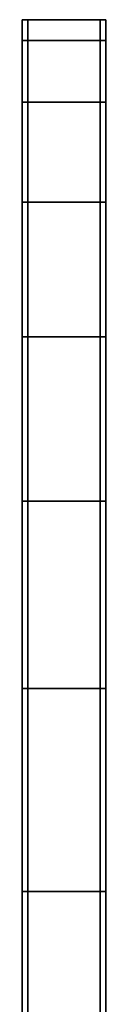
# Model space of a CAD drawing. Header units: inches. Extents: x -419 to 77, y -13 to 172.
# Tile 174 of 256: x 63.3156 to 63.3926, y 118.6278 to 119.5367. Entities that reach past the tile are written whole.
import ezdxf

# ---------------------------------------------------------------- set-up
doc = ezdxf.new("R2010")
doc.units = ezdxf.units.IN
doc.header["$MEASUREMENT"] = 0
for name, color, linetype in [('A-FURN', 1, 'Continuous'), ('A-FURN-3-COLLABORATE-EASEL-SCREEN-RAIL-HORIZONTAL-BOTTOM', 252, 'Continuous'), ('A-FURN-3-COLLABORATE-EASEL-SCREEN-RAIL-HORIZONTAL-TOP', 252, 'Continuous')]:
    doc.layers.add(name, color=color, linetype=linetype)

# ---------------------------------------------------------------- blocks, each defined once
blk = doc.blocks.new('CLSF-8248-2NDC-3D-3')
at = {"layer": 'A-FURN-3-COLLABORATE-EASEL-SCREEN-RAIL-HORIZONTAL-BOTTOM'}
for points, invisible_edges in [([(16.91, 2.0395, 22.84498), (17.10509, 2.0395, 22.82576), (17.10509, 2.0395, 20.86419), (16.91, 2.0395, 20.84498)], 10), ([(17.10509, 2.0395, 22.82576), (17.29268, 2.0395, 22.76886), (17.29268, 2.0395, 20.9211), (17.10509, 2.0395, 20.86419)], 10), ([(17.29268, 2.0395, 22.76886), (17.46557, 2.0395, 22.67645), (17.46557, 2.0395, 21.01351), (17.29268, 2.0395, 20.9211)], 10), ([(17.46557, 2.0395, 22.67645), (17.61711, 2.0395, 22.55208), (17.61711, 2.0395, 21.13787), (17.46557, 2.0395, 21.01351)], 10), ([(17.61711, 2.0395, 22.55208), (17.74147, 2.0395, 22.40055), (17.74147, 2.0395, 21.28941), (17.61711, 2.0395, 21.13787)], 10), ([(17.74147, 2.0395, 22.40055), (17.83388, 2.0395, 22.22766), (17.83388, 2.0395, 21.46229), (17.74147, 2.0395, 21.28941)], 10), ([(17.83388, 2.0395, 22.22766), (17.89079, 2.0395, 22.04007), (17.89079, 2.0395, 21.64989), (17.83388, 2.0395, 21.46229)], 10), ([(17.89079, 2.0395, 22.04007), (17.91, 2.0395, 21.84498), (17.91, 2.0395, 21.84498), (17.89079, 2.0395, 21.64989)], 8), ([(16.91, 1.9675, 20.84498), (17.10509, 1.9675, 20.86419), (17.10509, 1.9675, 22.82576), (16.91, 1.9675, 22.84498)], 10), ([(17.10509, 1.9675, 20.86419), (17.29268, 1.9675, 20.9211), (17.29268, 1.9675, 22.76886), (17.10509, 1.9675, 22.82576)], 10), ([(17.29268, 1.9675, 20.9211), (17.46557, 1.9675, 21.01351), (17.46557, 1.9675, 22.67645), (17.29268, 1.9675, 22.76886)], 10), ([(17.46557, 1.9675, 21.01351), (17.61711, 1.9675, 21.13787), (17.61711, 1.9675, 22.55208), (17.46557, 1.9675, 22.67645)], 10), ([(17.61711, 1.9675, 21.13787), (17.74147, 1.9675, 21.28941), (17.74147, 1.9675, 22.40055), (17.61711, 1.9675, 22.55208)], 10), ([(17.74147, 1.9675, 21.28941), (17.83388, 1.9675, 21.46229), (17.83388, 1.9675, 22.22766), (17.74147, 1.9675, 22.40055)], 10), ([(17.83388, 1.9675, 21.46229), (17.89079, 1.9675, 21.64989), (17.89079, 1.9675, 22.04007), (17.83388, 1.9675, 22.22766)], 10), ([(17.89079, 1.9675, 21.64989), (17.91, 1.9675, 21.84498), (17.91, 1.9675, 21.84498), (17.89079, 1.9675, 22.04007)], 8)]:
    blk.add_3dface(points, dxfattribs=dict(at, invisible_edges=invisible_edges))
at = {"layer": 'A-FURN-3-COLLABORATE-EASEL-SCREEN-RAIL-HORIZONTAL-TOP'}
for points, invisible_edges in [([(16.91, 2.0345, 71.71973), (17.10509, 2.0345, 71.70051), (17.10509, 2.0345, 69.73894), (16.91, 2.0345, 69.71973)], 10), ([(17.10509, 2.0345, 71.70051), (17.29268, 2.0345, 71.64361), (17.29268, 2.0345, 69.79585), (17.10509, 2.0345, 69.73894)], 10), ([(17.29268, 2.0345, 71.64361), (17.46557, 2.0345, 71.5512), (17.46557, 2.0345, 69.88826), (17.29268, 2.0345, 69.79585)], 10), ([(17.46557, 2.0345, 71.5512), (17.61711, 2.0345, 71.42683), (17.61711, 2.0345, 70.01262), (17.46557, 2.0345, 69.88826)], 10), ([(17.61711, 2.0345, 71.42683), (17.74147, 2.0345, 71.2753), (17.74147, 2.0345, 70.16416), (17.61711, 2.0345, 70.01262)], 10), ([(17.74147, 2.0345, 71.2753), (17.83388, 2.0345, 71.10241), (17.83388, 2.0345, 70.33704), (17.74147, 2.0345, 70.16416)], 10), ([(17.83388, 2.0345, 71.10241), (17.89079, 2.0345, 70.91482), (17.89079, 2.0345, 70.52464), (17.83388, 2.0345, 70.33704)], 10), ([(17.89079, 2.0345, 70.91482), (17.91, 2.0345, 70.71973), (17.91, 2.0345, 70.71973), (17.89079, 2.0345, 70.52464)], 8), ([(16.91, 1.9625, 69.71973), (17.10509, 1.9625, 69.73894), (17.10509, 1.9625, 71.70051), (16.91, 1.9625, 71.71973)], 10), ([(17.29268, 1.9625, 71.64361), (17.10509, 1.9625, 71.70051), (17.10509, 1.9625, 69.73894), (17.29268, 1.9625, 69.79585)], 10), ([(17.29268, 1.9625, 69.79585), (17.46557, 1.9625, 69.88826), (17.46557, 1.9625, 71.5512), (17.29268, 1.9625, 71.64361)], 10), ([(17.46557, 1.9625, 69.88826), (17.61711, 1.9625, 70.01262), (17.61711, 1.9625, 71.42683), (17.46557, 1.9625, 71.5512)], 10), ([(17.61711, 1.9625, 70.01262), (17.74147, 1.9625, 70.16416), (17.74147, 1.9625, 71.2753), (17.61711, 1.9625, 71.42683)], 10), ([(17.74147, 1.9625, 70.16416), (17.83388, 1.9625, 70.33704), (17.83388, 1.9625, 71.10241), (17.74147, 1.9625, 71.2753)], 10), ([(17.83388, 1.9625, 70.33704), (17.89079, 1.9625, 70.52464), (17.89079, 1.9625, 70.91482), (17.83388, 1.9625, 71.10241)], 10), ([(17.89079, 1.9625, 70.52464), (17.91, 1.9625, 70.71973), (17.91, 1.9625, 70.71973), (17.89079, 1.9625, 70.91482)], 8)]:
    blk.add_3dface(points, dxfattribs=dict(at, invisible_edges=invisible_edges))
at = {"layer": 'A-FURN-3-COLLABORATE-EASEL-SCREEN-RAIL-HORIZONTAL-BOTTOM'}
mesh = blk.add_polymesh((2, 17), dxfattribs=at)
for k, corner in enumerate([(16.91, 1.9675, 22.84498), (17.10509, 1.9675, 22.82576), (17.29268, 1.9675, 22.76886), (17.46557, 1.9675, 22.67645), (17.61711, 1.9675, 22.55208), (17.74147, 1.9675, 22.40055), (17.83388, 1.9675, 22.22766), (17.89079, 1.9675, 22.04007), (17.91, 1.9675, 21.84498), (17.89079, 1.9675, 21.64989), (17.83388, 1.9675, 21.46229), (17.74147, 1.9675, 21.28941), (17.61711, 1.9675, 21.13787), (17.46557, 1.9675, 21.01351), (17.29268, 1.9675, 20.9211), (17.10509, 1.9675, 20.86419), (16.91, 1.9675, 20.84498), (16.91, 2.0395, 22.84498), (17.10509, 2.0395, 22.82576), (17.29268, 2.0395, 22.76886), (17.46557, 2.0395, 22.67645), (17.61711, 2.0395, 22.55208), (17.74147, 2.0395, 22.40055), (17.83388, 2.0395, 22.22766), (17.89079, 2.0395, 22.04007), (17.91, 2.0395, 21.84498), (17.89079, 2.0395, 21.64989), (17.83388, 2.0395, 21.46229), (17.74147, 2.0395, 21.28941), (17.61711, 2.0395, 21.13787), (17.46557, 2.0395, 21.01351), (17.29268, 2.0395, 20.9211), (17.10509, 2.0395, 20.86419), (16.91, 2.0395, 20.84498)]):
    mesh.set_mesh_vertex(divmod(k, 17), corner)
at = {"layer": 'A-FURN-3-COLLABORATE-EASEL-SCREEN-RAIL-HORIZONTAL-TOP'}
mesh = blk.add_polymesh((2, 17), dxfattribs=at)
for k, corner in enumerate([(16.91, 1.9625, 71.71973), (17.10509, 1.9625, 71.70051), (17.29268, 1.9625, 71.64361), (17.46557, 1.9625, 71.5512), (17.61711, 1.9625, 71.42683), (17.74147, 1.9625, 71.2753), (17.83388, 1.9625, 71.10241), (17.89079, 1.9625, 70.91482), (17.91, 1.9625, 70.71973), (17.89079, 1.9625, 70.52464), (17.83388, 1.9625, 70.33704), (17.74147, 1.9625, 70.16416), (17.61711, 1.9625, 70.01262), (17.46557, 1.9625, 69.88826), (17.29268, 1.9625, 69.79585), (17.10509, 1.9625, 69.73894), (16.91, 1.9625, 69.71973), (16.91, 2.0345, 71.71973), (17.10509, 2.0345, 71.70051), (17.29268, 2.0345, 71.64361), (17.46557, 2.0345, 71.5512), (17.61711, 2.0345, 71.42683), (17.74147, 2.0345, 71.2753), (17.83388, 2.0345, 71.10241), (17.89079, 2.0345, 70.91482), (17.91, 2.0345, 70.71973), (17.89079, 2.0345, 70.52464), (17.83388, 2.0345, 70.33704), (17.74147, 2.0345, 70.16416), (17.61711, 2.0345, 70.01262), (17.46557, 2.0345, 69.88826), (17.29268, 2.0345, 69.79585), (17.10509, 2.0345, 69.73894), (16.91, 2.0345, 69.71973)]):
    mesh.set_mesh_vertex(divmod(k, 17), corner)

msp = doc.modelspace()

# ---------------------------------------------------------------- block references
at = {"layer": 'A-FURN', "rotation": 90.00000000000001}
msp.add_blockref('CLSF-8248-2NDC-3D-3', (65.35511, 101.6267), dxfattribs=at)

doc.saveas('drawing.dxf')
